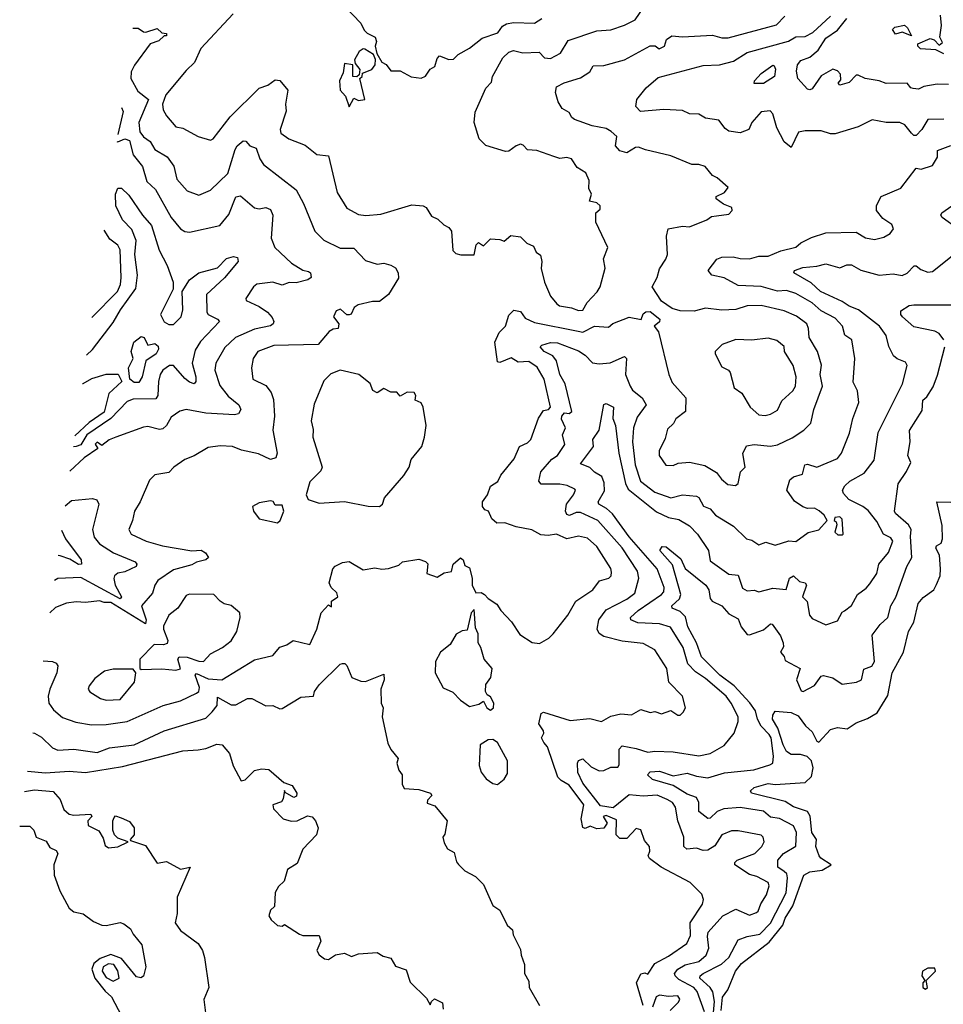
# Model space of a CAD drawing. Extents: x 1995148 to 2088947, y 769131 to 906009.
# Tile 129 of 256: x 2000961 to 2004952, y 809282 to 813540. Entities that reach past the tile are written whole.
import ezdxf

# ---------------------------------------------------------------- set-up
doc = ezdxf.new("R2010")
doc.units = 0

msp = doc.modelspace()

# ---------------------------------------------------------------- linework, layer by layer
at = {"layer": '0CON05XD'}
for points in [[(2001883.6, 813565), (2001743.8, 813415), (2001715.8, 813355), (2001679.6, 813320.4), (2001592.9, 813215), (2001578.5, 813175), (2001580.7, 813150.7), (2001594.6, 813124.6), (2001635, 813077.1), (2001665, 813070.6), (2001732.5, 813035), (2001785, 813018.8), (2001796.2, 813025), (2001870.1, 813119.9), (2001995, 813243.3), (2002033.6, 813256.4), (2002065, 813280), (2002085, 813277.5), (2002120, 813235), (2002110, 813175), (2002112.5, 813145), (2002086.2, 813065), (2002089.3, 813049.3), (2002124.1, 813024.1), (2002195, 812998), (2002245, 812957.5), (2002295, 812951.2), (2002333, 812793), (2002373.8, 812725), (2002425, 812697.8), (2002456.7, 812693.3), (2002521.2, 812698.8), (2002655, 812740), (2002705, 812735.7), (2002717.7, 812727.7), (2002740.4, 812690.4), (2002767.5, 812677.5), (2002793, 812653), (2002815, 812641.2), (2002826.7, 812625), (2002831.9, 812541.9), (2002845, 812528.8), (2002867, 812523), (2002925, 812522.5), (2002933, 812567), (2002943, 812577), (2002965, 812562.5), (2002995, 812592.5), (2003035, 812590), (2003055, 812582.5), (2003083, 812607), (2003125, 812601.2), (2003152.9, 812572.9), (2003181.2, 812561.2), (2003192.5, 812535), (2003211.2, 812521.2), (2003217.5, 812495), (2003213.9, 812463.9), (2003229.2, 812405), (2003254.4, 812345), (2003281.5, 812311.5), (2003293.1, 812303.1), (2003345, 812294.6), (2003375, 812282.8), (2003395, 812283.6), (2003412.4, 812317.6), (2003456.4, 812363.6), (2003469.2, 812385), (2003491.2, 812465), (2003484.2, 812505.8), (2003502, 812555), (2003450, 812665), (2003451.2, 812705), (2003469.1, 812720.9), (2003470, 812735), (2003455, 812748), (2003422.5, 812755), (2003432.5, 812785), (2003420.7, 812810.7), (2003421.2, 812845), (2003407.8, 812877.8), (2003370.5, 812900.5), (2003345, 812938), (2003325, 812944), (2003295, 812940), (2003268.6, 812948.6), (2003195, 812974.2), (2003155, 812976.9), (2003137.1, 812997.1), (2003125, 813001.3), (2003105.7, 812995), (2003075, 812970.8), (2003060, 812970), (2002975, 812996), (2002946.7, 813025), (2002924.5, 813095), (2002929.5, 813140.5), (2002975.8, 813244.2), (2002999.7, 813270.3), (2003003.8, 813295), (2003048, 813375), (2003075, 813398.8), (2003095, 813406), (2003135, 813396.9), (2003205, 813398.8), (2003228.6, 813375), (2003255, 813372.1), (2003298.1, 813395), (2003330.5, 813449.5), (2003455, 813491.4), (2003515, 813495.6), (2003575, 813516.7), (2003620.2, 813539.8), (2003655, 813590)], [(2002365, 813598.8), (2002435.5, 813525.5), (2002448.8, 813495), (2002462.1, 813482.1), (2002496.2, 813465), (2002503.3, 813445), (2002496.2, 813425), (2002503.8, 813393.8), (2002526.1, 813356.1), (2002545, 813346.7), (2002565, 813318.8), (2002605, 813318.8), (2002652.5, 813292.5), (2002695, 813286.7), (2002713.9, 813296.1), (2002734.1, 813325.9), (2002755, 813337.5), (2002765, 813372.5), (2002775, 813383.8), (2002815, 813367.1), (2002835, 813368.6), (2002855, 813390), (2002903.9, 813416.1), (2002959.6, 813460.4), (2003027, 813483), (2003047.9, 813512.1), (2003065, 813521.8), (2003095, 813528.5), (2003185, 813525.5), (2003216.7, 813545)], [(2001061.9, 810767.3), (2001102.5, 810765), (2001118.1, 810758.1), (2001125.7, 810745.7), (2001121.4, 810715), (2001090.6, 810645), (2001084.2, 810615), (2001086.2, 810585), (2001106.2, 810555), (2001145, 810522), (2001203, 810503), (2001271.3, 810491.3), (2001335, 810492.5), (2001425.4, 810504.6), (2001581.2, 810575), (2001655, 810594.5), (2001725, 810627.8), (2001734.6, 810635.4), (2001737.6, 810652.4), (2001718.9, 810705), (2001725, 810713.5), (2001775, 810690.4), (2001834.4, 810685.6), (2001975, 810771.9), (2002055, 810790), (2002085, 810827.1), (2002115, 810836.2), (2002142.5, 810855), (2002215, 810838.6), (2002244.2, 810905), (2002264, 810975), (2002295, 811010), (2002308.3, 811001.7), (2002307.5, 811025), (2002335.6, 811045), (2002331.7, 811061.7), (2002306.7, 811085), (2002298, 811105), (2002313.3, 811165), (2002323.6, 811176.4), (2002355, 811193.3), (2002385, 811196.7), (2002445, 811161.2), (2002495, 811170), (2002526.4, 811163.6), (2002553.8, 811166.2), (2002598.8, 811181.2), (2002615, 811196.2), (2002685, 811207.5), (2002715, 811197.5), (2002725, 811187.5), (2002720, 811145), (2002765, 811130), (2002795, 811148.8), (2002826.4, 811153.6), (2002834.3, 811185.7), (2002865, 811212.5), (2002877.5, 811205), (2002885, 811180), (2002905, 811170), (2002916.2, 811125), (2002916.7, 811095), (2002931.7, 811061.7), (2002955, 811062.5), (2002970, 811055), (2002985, 811037.5), (2003023, 811013), (2003040, 810985), (2003085.8, 810935.8), (2003121.4, 810881.4), (2003175, 810847.5), (2003207, 810843), (2003247.5, 810865), (2003266.4, 810883.6), (2003330, 810965), (2003364.6, 811025.4), (2003437.5, 811075), (2003465.9, 811114.1), (2003506.7, 811125), (2003516.2, 811135), (2003518.8, 811151.2), (2003515, 811166.2), (2003455, 811262.5), (2003415, 811298.1), (2003375, 811306.5), (2003325, 811295.5), (2003280, 811315), (2003245, 811310), (2003213.1, 811313.1), (2003174.3, 811334.3), (2003106.3, 811346.3), (2003057.5, 811365), (2003023.1, 811363.1), (2003001.5, 811381.5), (2002986, 811415), (2002970.6, 811420.6), (2002960.8, 811435), (2002960.8, 811455), (2002982.5, 811485), (2002995, 811523.3), (2003027.5, 811542.5), (2003039.5, 811570.5), (2003098.3, 811641.7), (2003120, 811695), (2003155, 811710), (2003170, 811725), (2003203.4, 811816.6), (2003225, 811850), (2003245.9, 811854.1), (2003254.4, 811865), (2003227.3, 811985), (2003197.4, 812037.4), (2003161.5, 812061.5), (2003115, 812059.2), (2003085, 812077.5), (2003035, 812058), (2003025, 812060), (2003014.4, 812145), (2003033.1, 812186.9), (2003059.5, 812215), (2003075, 812262), (2003096.2, 812283.8), (2003125, 812278), (2003145, 812249.4), (2003185, 812230), (2003373.6, 812193.6), (2003395, 812189.2), (2003445, 812214), (2003505, 812210), (2003524.4, 812225.6), (2003595, 812254), (2003645.9, 812244.1), (2003655, 812267.5), (2003667, 812277), (2003685, 812277.5), (2003727.5, 812245), (2003726.4, 812233.6), (2003702.5, 812215), (2003720.8, 812190.8), (2003765.8, 812005), (2003780.9, 811970.9), (2003840, 811905), (2003838, 811845), (2003795.8, 811814.2), (2003786.8, 811793.2), (2003760, 811770), (2003750.9, 811729.1), (2003724, 811675), (2003724, 811655), (2003753.3, 811613.3), (2003785, 811611.9), (2003807, 811623), (2003855, 811626.9), (2003922, 811612), (2003971.7, 811581.7), (2003993, 811553), (2004020.4, 811530.4), (2004053.9, 811526.1), (2004066.2, 811535), (2004075.8, 811584.2), (2004096.2, 811605), (2004086.1, 811663.9), (2004102.3, 811697.7), (2004135, 811703.1), (2004205, 811695.7), (2004235, 811701.5), (2004298.6, 811731.4), (2004348.8, 811765), (2004380, 811795), (2004392.5, 811855), (2004430, 811955), (2004420, 812005), (2004425.5, 812045.5), (2004408.6, 812105), (2004371.9, 812165), (2004370, 812205), (2004362.5, 812225), (2004318.5, 812258.5), (2004265, 812280.6), (2004165.8, 812304.2), (2004105, 812302.2), (2004055, 812286.9), (2003995, 812284.3), (2003925, 812292.5), (2003875, 812280), (2003815, 812281.2), (2003780.5, 812290.5), (2003735, 812323.3), (2003694, 812385), (2003716.2, 812425), (2003725, 812462.5), (2003753.8, 812505), (2003760, 812525), (2003756.4, 812603.6), (2003762.5, 812635), (2003825, 812647.5), (2003855, 812644), (2003930, 812675), (2003950.5, 812689.5), (2003971.7, 812691.7), (2004025, 812698.8), (2004040, 812715), (2004038.3, 812728.3), (2004001.7, 812741.7), (2003970, 812765), (2003970, 812775), (2004006.9, 812793.1), (2004022.5, 812815), (2003975, 812856.7), (2003955, 812866.7), (2003923.3, 812905), (2003895, 812914), (2003865, 812913.8), (2003775, 812951.4), (2003665, 812976.9), (2003635, 812989.2), (2003622.1, 812987.9), (2003585, 812964), (2003555, 812973.3), (2003536.2, 812995), (2003541.2, 813035), (2003516.9, 813056.9), (2003495, 813070), (2003435, 813080.8), (2003358.2, 813108.2), (2003346.4, 813116.4), (2003335, 813138.6), (2003305, 813156.2), (2003287.3, 813185), (2003276.1, 813225), (2003280.8, 813249.2), (2003313.3, 813266.7), (2003385, 813288.7), (2003424.3, 813315), (2003439.4, 813340.6), (2003485, 813342.5), (2003575, 813365.8), (2003685, 813427.1), (2003707, 813427), (2003723.6, 813413.6), (2003747.5, 813425), (2003756.2, 813455), (2003779.7, 813470.3), (2003825, 813465.5), (2003955, 813473.1), (2003995, 813461.4), (2004022, 813462), (2004231.7, 813518.3), (2004266.7, 813555)], [(2004955, 813109.4), (2004885, 813108.1), (2004860, 813065), (2004835, 813038.8), (2004825, 813038.8), (2004815, 813048.8), (2004786.2, 813085), (2004765, 813096), (2004705, 813096), (2004645, 813107.5), (2004585, 813076.7), (2004485, 813046.7), (2004465, 813046.7), (2004425, 813060), (2004355, 813060), (2004326.2, 813053.8), (2004295, 812987.5), (2004265, 813011.2), (2004232.1, 813072.1), (2004215, 813133.3), (2004204.2, 813145.8), (2004165, 813141.2), (2004124.4, 813095), (2004111.2, 813065), (2004075, 813050.8), (2004025, 813058), (2004008.8, 813068.8), (2003982, 813105), (2003925, 813114.3), (2003895, 813132), (2003855, 813133.1), (2003825, 813146.9), (2003745, 813150.9), (2003643.4, 813143.4), (2003623.5, 813165), (2003627.8, 813195), (2003668.6, 813245), (2003719.6, 813290.4), (2003915, 813341.4), (2003984.4, 813344.4), (2004045, 813360), (2004105, 813397.9), (2004282.5, 813447.5), (2004315, 813465.6), (2004355, 813466.7), (2004388.1, 813485), (2004465, 813555.5)], [(2004975, 813259.7), (2004925, 813261.1), (2004868.8, 813251.2), (2004845, 813240), (2004822.3, 813242.3), (2004812.5, 813245), (2004796.1, 813266.1), (2004705, 813263.9), (2004675, 813275.6), (2004615, 813286.2), (2004585, 813300), (2004575, 813300), (2004545, 813268), (2004505, 813257.5), (2004497.5, 813265), (2004509.5, 813280.5), (2004507.9, 813305), (2004495, 813319.2), (2004475, 813325.8), (2004425, 813297.8), (2004385, 813241.2), (2004375, 813236.2), (2004365, 813240), (2004323.8, 813285), (2004317.8, 813317.8), (2004322, 813345), (2004337.2, 813362.8), (2004375, 813378.2), (2004412, 813408), (2004445, 813460), (2004495, 813494), (2004534.7, 813545.3)], [(2004955, 813392), (2004919.3, 813409.3), (2004854.2, 813414.2), (2004842.5, 813425), (2004842.5, 813435), (2004895, 813458.8), (2004913, 813453), (2004935, 813430), (2004948.3, 813441.7), (2004937.5, 813465), (2004944, 813515), (2004940.7, 813559.3)], [(2001449.2, 813503.4), (2001473, 813503), (2001495, 813487.5), (2001506.4, 813486.4), (2001555, 813502.5), (2001575, 813482.5), (2001595, 813480), (2001595, 813470), (2001585, 813470), (2001562.1, 813447.9), (2001524.4, 813435.6), (2001456.6, 813343.4), (2001443.1, 813315), (2001441.1, 813285), (2001471.1, 813231.1), (2001517.5, 813195), (2001475.8, 813095), (2001480.3, 813055), (2001495, 813033.6), (2001523.8, 813013.8), (2001545, 812978.8), (2001597.3, 812947.3), (2001627, 812907), (2001640.4, 812850.4), (2001685, 812800), (2001735, 812780.8), (2001785, 812802.5), (2001860, 812875), (2001891.5, 812978.5), (2001900.5, 812995), (2001926.3, 813016.3), (2001938, 813015), (2001955, 812994), (2001982, 812985), (2001997.8, 812937.8), (2002015, 812914.3), (2002155, 812803.8), (2002187.5, 812745), (2002235.7, 812625.7), (2002275, 812586.2), (2002345, 812552), (2002405, 812552), (2002455, 812499.2), (2002505, 812482.5), (2002535, 812487.5), (2002565, 812478.8), (2002585, 812467.5), (2002596.2, 812445), (2002597.7, 812422.3), (2002555, 812352), (2002515, 812322), (2002485, 812322), (2002423.2, 812306.8), (2002406.7, 812295), (2002393, 812267), (2002385, 812263.3), (2002374.2, 812264.2), (2002347.5, 812287.5), (2002328.3, 812281.7), (2002317.5, 812255), (2002340, 812225), (2002337.5, 812205), (2002315, 812202), (2002298.7, 812191.3), (2002251.2, 812135), (2002058.7, 812131.3), (2001990, 812105), (2001969.2, 812075), (2001962, 812035), (2001967.5, 811985), (2002025, 811958.8), (2002047.9, 811927.9), (2002057.9, 811897.9), (2002061.9, 811825), (2002054.3, 811765), (2002073.3, 811665), (2002067.5, 811645), (2002045, 811638.8), (2001992.2, 811662.2), (2001918.8, 811678.8), (2001880, 811695), (2001827.7, 811697.7), (2001775, 811690), (2001715, 811653.8), (2001675, 811637.5), (2001626.7, 811605), (2001605, 811582), (2001545, 811572.5), (2001521.7, 811548.3), (2001481.4, 811455), (2001456.2, 811415), (2001448.8, 811375), (2001432, 811335), (2001442.5, 811315), (2001507.5, 811285), (2001577.5, 811265), (2001705, 811243.3), (2001745.6, 811245.6), (2001763.8, 811235), (2001775.9, 811214.1), (2001765, 811204), (2001725, 811194.3), (2001705, 811182.2), (2001625, 811160.5), (2001557.5, 811115), (2001544.3, 811095), (2001535, 811060), (2001486.7, 811005), (2001507.2, 810945), (2001505, 810927.5), (2001355, 811019.2), (2001325, 811019.4), (2001305, 811027.1), (2001245, 811020), (2001205, 811022.7), (2001163.1, 811016.9), (2001115, 810997.8), (2001091.4, 810975.8)], [(2004815, 813470), (2004775, 813486), (2004745, 813476.7), (2004733, 813497), (2004743, 813507), (2004785, 813516.2), (2004798, 813505), (2004815, 813470)], [(2002385, 813162.5), (2002405, 813200), (2002425, 813191.2), (2002452.5, 813195), (2002430, 813285), (2002440, 813295), (2002441.7, 813308.3), (2002482.5, 813325), (2002496.7, 813345), (2002497.7, 813367.7), (2002489.7, 813389.7), (2002452.3, 813412.3), (2002445, 813414), (2002427.4, 813402.6), (2002407, 813367), (2002410, 813350), (2002430, 813325), (2002428.3, 813301.7), (2002417.5, 813292.5), (2002400, 813295), (2002400, 813345), (2002365, 813350), (2002359.3, 813310.7), (2002343.3, 813275), (2002346.2, 813235), (2002368.8, 813208.8), (2002385, 813162.5)], [(2004134.2, 813264.2), (2004136.7, 813275), (2004165, 813307.1), (2004215, 813343.3), (2004220.7, 813340.7), (2004226.5, 813326.5), (2004222, 813295), (2004175, 813264.6), (2004134.2, 813264.2)], [(2001400.6, 813159.8), (2001407.1, 813142.9), (2001384.1, 813043.6)], [(2001379.9, 813013.8), (2001385, 813011.2), (2001415, 813024.4), (2001435, 813017.1), (2001450.8, 812955), (2001490.8, 812905), (2001510.6, 812840.6), (2001547.8, 812805), (2001614.6, 812684.6), (2001655, 812636.2), (2001675, 812623.8), (2001695, 812621.2), (2001825, 812650), (2001865, 812698), (2001895, 812773.3), (2001915, 812778), (2001975.7, 812725.7), (2001995, 812721.4), (2002025, 812728), (2002045, 812718.8), (2002054.3, 812695), (2002047.5, 812595), (2002064, 812555), (2002135, 812487.5), (2002185, 812457.5), (2002208.3, 812451.7), (2002217.5, 812445), (2002220, 812425), (2002205.6, 812414.4), (2002155, 812402.2), (2002125, 812403.1), (2002095, 812392.7), (2002054.6, 812405.4), (2001985, 812396), (2001971.2, 812385), (2001937.5, 812335), (2001940, 812325), (2001995, 812300), (2002031.2, 812275), (2002052.3, 812252.3), (2002058.8, 812235), (2002056.7, 812225), (2002044.3, 812215.7), (2001975, 812202.1), (2001893.7, 812166.3), (2001847.5, 812122.5), (2001808.6, 812055), (2001804.5, 812025), (2001825, 811958.8), (2001862.1, 811912.1), (2001907.5, 811875), (2001915.8, 811855), (2001906.7, 811835), (2001889.1, 811830.9), (2001765, 811839.2), (2001680, 811855), (2001653.2, 811846.8), (2001615, 811821.4), (2001594.4, 811785), (2001578.6, 811771.4), (2001565, 811768.5), (2001515, 811780.6), (2001495, 811778.6), (2001376.2, 811735), (2001347.5, 811722.5), (2001315, 811698), (2001295, 811712.5), (2001287.5, 811705), (2001298.8, 811685), (2001239.2, 811645), (2001178, 811587.5)], [(2003631.1, 811155), (2003565, 811255.5), (2003458.5, 811375), (2003385, 811408.9), (2003365, 811409.5), (2003336.4, 811396.4), (2003325, 811400), (2003320, 811415), (2003324.4, 811445), (2003354, 811485), (2003363.3, 811505), (2003359.5, 811509.5), (2003326.4, 811526.4), (2003295, 811531.8), (2003215, 811530.8), (2003204.1, 811544.1), (2003212.9, 811585), (2003260.6, 811639.4), (2003285.5, 811655), (2003317.3, 811702.7), (2003307.2, 811745), (2003319.1, 811775), (2003302.9, 811812.9), (2003304, 811825), (2003315, 811839.4), (2003335, 811836.9), (2003346.5, 811845), (2003318.6, 811965), (2003295, 812006.2), (2003280, 812065), (2003265, 812086.7), (2003226.9, 812105), (2003210, 812125), (2003217, 812133), (2003255, 812143.8), (2003285, 812142.5), (2003375, 812108), (2003405, 812089.4), (2003435.7, 812055.7), (2003465, 812051.9), (2003513.2, 812056.8), (2003575, 812083.3), (2003583.3, 812075), (2003579.4, 812005), (2003598.9, 811955), (2003608.6, 811938.6), (2003650.8, 811905), (2003668.6, 811875), (2003629.5, 811820.5), (2003612.9, 811775), (2003609.1, 811715), (2003620.7, 811615), (2003643.5, 811545), (2003705, 811496.8), (2003775, 811472.7), (2003825, 811485.5), (2003885, 811480), (2003895, 811474), (2003916.3, 811436.3), (2003945, 811424.4), (2003968.1, 811398.1), (2004045, 811350), (2004101.2, 811295), (2004125, 811288.8), (2004155, 811269.2), (2004185, 811280), (2004225, 811267.1), (2004285, 811286), (2004315, 811283.3), (2004368, 811322), (2004415, 811333.8), (2004450, 811375), (2004437.7, 811397.7), (2004415.8, 811415.8), (2004395, 811427.5), (2004365, 811426.7), (2004345, 811433.8), (2004308.6, 811458.6), (2004276.2, 811505), (2004289.7, 811550.3), (2004305, 811562.5), (2004343.3, 811575), (2004353.8, 811615), (2004365, 811618.5), (2004405, 811604.4), (2004495, 811642.9), (2004512.2, 811665), (2004547.4, 811752.6), (2004561.9, 811815), (2004587.1, 811885), (2004581.2, 811935), (2004563.2, 811973.2), (2004570, 812075), (2004557.1, 812155), (2004526.2, 812176.2), (2004516, 812215), (2004485, 812250), (2004425, 812281.3), (2004385.6, 812315), (2004315, 812355.4), (2004275, 812369.2), (2004235, 812365.4), (2004165, 812386), (2004065, 812390.4), (2004005, 812424.4), (2003952.5, 812435), (2003936.7, 812455), (2003973.8, 812505), (2003995, 812512.5), (2004044.4, 812514.4), (2004075, 812506.7), (2004115, 812506.5), (2004155, 812516.8), (2004195, 812517.9), (2004249.5, 812540.5), (2004315, 812555.6), (2004336, 812575), (2004381.9, 812598.1), (2004445, 812618.5), (2004575, 812621.2), (2004616.1, 812596.1), (2004655, 812590), (2004695, 812600), (2004722.5, 812615), (2004736.7, 812635), (2004730, 812655), (2004690.7, 812680.7), (2004663.3, 812715), (2004663.8, 812736.2), (2004683.3, 812775), (2004768.8, 812811.2), (2004835, 812897.5), (2004856.1, 812893.9), (2004905, 812910), (2004927.5, 812945), (2004927.5, 812975), (2004985, 812995.4)], [(2001249.1, 812089.7), (2001275.5, 812114.5), (2001365, 812230), (2001396.8, 812285), (2001463.1, 812376.9), (2001470, 812435), (2001458, 812525), (2001464.1, 812585), (2001445, 812633.3), (2001404.3, 812675), (2001375.6, 812735), (2001375.3, 812785), (2001385, 812811.9), (2001400.8, 812810.8), (2001431.8, 812781.8), (2001491.5, 812695), (2001530.2, 812650.2), (2001562.7, 812542.7), (2001597.5, 812477.5), (2001623.6, 812405), (2001624.6, 812375.4), (2001569.3, 812265), (2001585, 812233.5), (2001605, 812221.8), (2001625, 812222.5), (2001658.2, 812255), (2001665.3, 812285), (2001662.2, 812365), (2001695, 812415.5), (2001735, 812445.6), (2001815, 812467.1), (2001855, 812507.5), (2001885, 812515.7), (2001902, 812512), (2001904.2, 812495), (2001845.9, 812424.1), (2001767.8, 812352.2), (2001769.4, 812275), (2001775.8, 812265), (2001816.2, 812245), (2001824, 812235), (2001742.1, 812147.9), (2001718.5, 812111.5), (2001706.2, 812055), (2001721.5, 811995), (2001721.4, 811975), (2001715, 811966), (2001695, 811972.5), (2001675, 811988.5), (2001625, 812044.3), (2001607.5, 812045), (2001579.4, 812025), (2001568.2, 812005), (2001560.4, 811975), (2001557.9, 811915), (2001549.1, 811900.9), (2001450.4, 811899.6), (2001425, 811889.4), (2001354.1, 811815.9), (2001250.8, 811745), (2001225, 811701.9), (2001205, 811694.1), (2001193, 811693.6)], [(2005015.6, 812635), (2004947.1, 812685), (2004941.9, 812695), (2004945.8, 812705), (2005003.3, 812745)], [(2001272, 812251.9), (2001383.8, 812365), (2001396.1, 812395), (2001399.2, 812425), (2001394.5, 812545), (2001384.7, 812564.7), (2001350.4, 812590.4), (2001325.5, 812629.4)], [(2003523.8, 811815), (2003535.5, 811785), (2003550, 811665), (2003578.9, 811535), (2003590.4, 811510.4), (2003712.2, 811412.2), (2003765, 811386.9), (2003809.4, 811379.4), (2003855, 811350.8), (2003889.4, 811315), (2003936.9, 811245), (2003945, 811200), (2004025, 811142.5), (2004065, 811138.1), (2004085, 811081.2), (2004105, 811070.8), (2004135, 811072.5), (2004155, 811066), (2004215, 811082), (2004273.3, 811076.7), (2004286.9, 811125), (2004305, 811135.4), (2004330.5, 811110.5), (2004355, 811105.3), (2004360.9, 811095), (2004344.3, 811045), (2004363.8, 811023.8), (2004373.8, 810965), (2004385, 810951.2), (2004445, 810923.8), (2004495, 810941.2), (2004515, 810977.5), (2004525.9, 810984.1), (2004555, 811006.7), (2004581.2, 811055), (2004618.8, 811081.2), (2004635, 811100), (2004664.6, 811145.4), (2004672.9, 811185), (2004714.7, 811235.3), (2004734, 811285), (2004725, 811298.8), (2004694, 811315), (2004665, 811370), (2004627, 811417), (2004604.7, 811434.7), (2004544.2, 811465), (2004521.2, 811491.2), (2004516.7, 811505), (2004526.2, 811525), (2004548, 811545), (2004610.7, 811579.3), (2004652.9, 811635), (2004670.5, 811755), (2004776, 811965), (2004796, 812045), (2004788.8, 812058.8), (2004753, 812073), (2004737.1, 812087.1), (2004716.8, 812126.8), (2004705.8, 812175), (2004677.1, 812215), (2004585.2, 812285.2), (2004545, 812300.5), (2004515, 812320.8), (2004421.1, 812365), (2004381.6, 812401.6), (2004306.2, 812445), (2004308.8, 812455), (2004345, 812468.1), (2004405, 812473.5), (2004444.3, 812484.3), (2004505, 812467.1), (2004535, 812479.4), (2004555, 812479.4), (2004596.3, 812456.3), (2004674.4, 812435.6), (2004735, 812440.9), (2004775, 812434.4), (2004796.5, 812443.5), (2004825.8, 812475.8), (2004835, 812476), (2004855, 812459.4), (2004885, 812448), (2004905, 812451.2), (2005005, 812530)], [(2004954.5, 812155), (2004935, 812183.1), (2004915, 812192.7), (2004825, 812211.2), (2004775.7, 812255.7), (2004768.8, 812265), (2004768.3, 812281.7), (2004805, 812303.8), (2004825, 812307.5), (2005005, 812307.5)], [(2001455, 811970.7), (2001436.7, 811985), (2001431.5, 812035), (2001450.8, 812075), (2001442.7, 812105), (2001454.5, 812145.5), (2001485, 812170), (2001499.2, 812165), (2001515, 812132.5), (2001545, 812139.4), (2001558.8, 812128.8), (2001560.6, 812115), (2001550.6, 812095), (2001505.8, 812065), (2001490.3, 811995), (2001475, 811970.9), (2001455, 811970.7)], [(2004182.3, 811827.7), (2004205, 811834), (2004235, 811852), (2004255, 811891.4), (2004302.2, 811935), (2004313.5, 811955), (2004316.4, 811995), (2004303.6, 812045), (2004265.8, 812105), (2004265, 812126.2), (2004233.3, 812153.3), (2004195, 812162.5), (2004125, 812154.4), (2004055, 812156.7), (2003996.7, 812135), (2003966.7, 812105), (2003966.2, 812095), (2003995, 812038.8), (2004023.3, 812025), (2004030.8, 812015), (2004048.5, 811948.5), (2004082, 811925), (2004117.5, 811865), (2004155, 811832), (2004182.3, 811827.7)], [(2003956.7, 809215), (2003963.5, 809295), (2003956.7, 809336.7), (2003945.4, 809355.4), (2003900.6, 809395), (2003901.4, 809405), (2003914.4, 809415), (2003994.3, 809455.7), (2004025, 809484.6), (2004065, 809561.8), (2004104.2, 809575.8), (2004159.2, 809585), (2004205, 809632.9), (2004272.9, 809765), (2004279.6, 809829.6), (2004276, 809846), (2004265, 809856.7), (2004237.1, 809875), (2004237.5, 809905), (2004261.4, 809935), (2004315, 809966.2), (2004317.1, 810025), (2004304.6, 810054.6), (2004245, 810085.8), (2004205, 810091.2), (2004175, 810116.9), (2004075, 810133.3), (2004003.1, 810126.9), (2003974.4, 810115.6), (2003945, 810086.9), (2003935, 810085.6), (2003895.8, 810115.8), (2003895.5, 810155), (2003886.2, 810176.2), (2003845, 810191.1), (2003785, 810228.2), (2003695, 810254.4), (2003673.8, 810275), (2003685, 810288), (2003725, 810290), (2003785, 810270), (2003845, 810282.5), (2003885, 810268.5), (2003935, 810261.2), (2004006.5, 810283.5), (2004133.4, 810296.6), (2004202.5, 810317.5), (2004215.8, 810325), (2004217.7, 810355), (2004207.6, 810435), (2004199.4, 810449.4), (2004164.7, 810485), (2004149.4, 810515), (2004140.9, 810550.9), (2004115.6, 810585.6), (2004048.8, 810658.8), (2003985.9, 810705.9), (2003907.7, 810785), (2003886, 810845), (2003848.1, 810915), (2003837.9, 810957.9), (2003815, 810980.8), (2003780, 810995), (2003778.6, 811005), (2003811.9, 811035), (2003817.7, 811055), (2003782.6, 811182.6), (2003727.5, 811245), (2003737.5, 811262.5), (2003755, 811261.2), (2003818.3, 811208.3), (2003836.5, 811166.5), (2003926, 811095), (2003939.2, 811075), (2003945, 811037.5), (2003954, 811025), (2003995, 811005.8), (2004025, 810970.6), (2004065, 810949.4), (2004078.5, 810915), (2004105, 810880.8), (2004115, 810879.4), (2004175, 810901.1), (2004205, 810928), (2004213.3, 810926.7), (2004248.2, 810875), (2004260.4, 810845), (2004261.8, 810828.2), (2004248, 810805), (2004265, 810786.7), (2004269.1, 810769.1), (2004333.3, 810735), (2004318, 810685), (2004338.1, 810638.1), (2004346.7, 810635), (2004395, 810661.2), (2004425, 810701.2), (2004435, 810704), (2004475, 810694.2), (2004515, 810666), (2004577.5, 810675), (2004598, 810685), (2004608.5, 810731.5), (2004643.8, 810745), (2004655.6, 810765), (2004645, 810878.8), (2004678.8, 810925), (2004712, 810955), (2004725.7, 811005), (2004747, 811043), (2004794.5, 811175), (2004816.7, 811215), (2004810, 811305), (2004813.3, 811335), (2004802.1, 811355), (2004745.5, 811405), (2004741.2, 811415), (2004757.6, 811532.4), (2004793.8, 811586.2), (2004811.4, 811625), (2004798.5, 811655), (2004808.9, 811715), (2004806.6, 811763.4), (2004860.3, 811849.7), (2004864.4, 811895), (2004881.4, 811908.6), (2004907.8, 811952.2), (2004927.8, 812002.2), (2004959.1, 812125)], [(2002515, 811434.3), (2002528.8, 811445), (2002537.7, 811472.3), (2002620.5, 811569.5), (2002644.4, 811605.6), (2002652.4, 811637.6), (2002698, 811695), (2002710.8, 811735), (2002717.5, 811785), (2002703.8, 811865), (2002695, 811882.5), (2002670, 811895), (2002672.5, 811915), (2002665, 811927.5), (2002635, 811928.8), (2002605, 811912.5), (2002590, 811930), (2002565, 811930), (2002535, 811945.7), (2002505, 811926.2), (2002487.1, 811937.1), (2002475, 811966.2), (2002425.7, 812005.7), (2002345, 812023.8), (2002305, 812008.8), (2002275, 811978.8), (2002233, 811877), (2002220, 811805), (2002228.3, 811768.3), (2002227.5, 811735), (2002267.5, 811605), (2002261.4, 811588.6), (2002215, 811541.2), (2002198.8, 811485), (2002207.5, 811465), (2002255, 811449.4), (2002363.9, 811456.1), (2002467, 811437), (2002515, 811434.3)], [(2001231.7, 811966.6), (2001235, 811967.1), (2001271.9, 811988.1), (2001335, 812006.7), (2001386.8, 812006.8), (2001402.5, 811975), (2001346, 811924), (2001325, 811843.3), (2001261.4, 811798.6), (2001199.6, 811740.4)], [(2003919.5, 809249.5), (2003887.8, 809337.8), (2003874.6, 809355), (2003809.4, 809389.4), (2003793.3, 809405), (2003791.2, 809415), (2003804.4, 809435), (2003836.3, 809453.7), (2003895, 809467.2), (2003927.8, 809495), (2003939.6, 809525), (2003932.7, 809575), (2003936.3, 809593.7), (2004000, 809665), (2004055, 809693.1), (2004115, 809667.5), (2004145, 809680), (2004152.5, 809685), (2004163, 809717), (2004187.8, 809755), (2004199.4, 809795), (2004195, 809808.6), (2004146.2, 809835), (2004115, 809843.5), (2004051.2, 809885), (2004052, 809895), (2004062, 809905), (2004137.5, 809935), (2004168, 809965), (2004178.6, 809985), (2004174.3, 810005), (2004165, 810013.1), (2004065, 810032.9), (2004037, 810033), (2003995, 810015.7), (2003965, 809967.8), (2003935, 809949.5), (2003915, 809946.7), (2003885, 809956.9), (2003843.3, 809953.3), (2003831.2, 809965), (2003830.8, 810005), (2003805.5, 810075), (2003794.4, 810135), (2003781.4, 810155), (2003758.3, 810168.3), (2003715, 810186.4), (2003655, 810182.5), (2003595, 810188.6), (2003525, 810131.9), (2003470.4, 810140.4), (2003395, 810238.1), (2003372.9, 810285), (2003370.8, 810325), (2003375, 810336.2), (2003395, 810343.8), (2003429.7, 810309.7), (2003465, 810291.6), (2003485, 810293.9), (2003515, 810308.2), (2003545, 810307.5), (2003552.1, 810317.9), (2003551.1, 810385), (2003565, 810399.4), (2003625, 810389.1), (2003675, 810372.2), (2003705, 810377.3), (2003785, 810374.5), (2003895, 810357.1), (2003945, 810367.1), (2004005, 810401.8), (2004047.7, 810455), (2004065.4, 810505), (2004065.4, 810525.4), (2004035.5, 810585), (2004013.3, 810615), (2003925, 810691.2), (2003880.7, 810719.3), (2003848.5, 810755), (2003828.5, 810825), (2003773.1, 810913.1), (2003725, 810927.3), (2003631.7, 810931.7), (2003601.2, 810945), (2003600.8, 810955), (2003633.1, 810985), (2003734.4, 811055), (2003743.8, 811066.2), (2003746.2, 811085), (2003716.1, 811165), (2003595, 811303.8), (2003523.2, 811403.2), (2003496.6, 811426.6), (2003462.9, 811445), (2003460.6, 811455), (2003487.6, 811502.4), (2003486.8, 811536.8), (2003476.4, 811565), (2003445, 811582.7), (2003425, 811603.5), (2003385, 811620), (2003440, 811695), (2003438, 811725), (2003465.5, 811764.5), (2003484.5, 811875.5), (2003495, 811880), (2003526.2, 811865), (2003523.8, 811815)], [(2001156.8, 811437.9), (2001185, 811461.4), (2001275, 811470), (2001294.3, 811464.3), (2001302.5, 811445), (2001275.6, 811335), (2001282.2, 811302.2), (2001305, 811273.1), (2001366, 811235), (2001460, 811195), (2001466.7, 811185), (2001463.3, 811175), (2001415, 811152), (2001385, 811147.1), (2001370, 811135), (2001366.8, 811123.2), (2001373.5, 811095), (2001400.6, 811045), (2001395, 811036), (2001225, 811128.1), (2001125, 811123.6), (2001111.2, 811115.6)], [(2002075, 811363.8), (2002086.2, 811375), (2002102.5, 811415), (2002095, 811440), (2002065, 811440), (2002056.4, 811456.4), (2002045, 811460), (2001995, 811451.2), (2001966.7, 811435), (2001971.2, 811415), (2001995, 811381.2), (2002075, 811363.8)], [(2003992.3, 809255), (2003997.5, 809312.5), (2004020.8, 809345), (2004054.4, 809425), (2004080.5, 809459.5), (2004199.4, 809550.6), (2004258.5, 809625), (2004268.8, 809655), (2004302.1, 809707.9), (2004349, 809841), (2004375, 809854.6), (2004428.3, 809861.7), (2004467.5, 809885), (2004423.6, 809913.6), (2004415.8, 809925), (2004402, 809965), (2004404.2, 809995), (2004384.6, 810024.6), (2004376.4, 810096.4), (2004365.7, 810115.7), (2004305, 810136.6), (2004268.8, 810158.8), (2004123.3, 810195), (2004118.8, 810205), (2004135, 810219.2), (2004195, 810237.5), (2004225, 810233.3), (2004355, 810240.9), (2004382, 810268), (2004389.6, 810305), (2004383.3, 810335), (2004364.2, 810354.2), (2004335, 810362.4), (2004295, 810362.5), (2004275, 810375.8), (2004259.6, 810405), (2004236.9, 810476.9), (2004214.4, 810515), (2004215, 810532.5), (2004225, 810550), (2004295, 810544), (2004325, 810529.4), (2004356.7, 810486.7), (2004385, 810461.2), (2004405, 810420), (2004415, 810416.2), (2004465, 810470), (2004495, 810478.6), (2004536.7, 810473.3), (2004575, 810500), (2004625, 810518), (2004667.1, 810542.9), (2004712, 810618), (2004731.6, 810715), (2004780, 810805), (2004802.5, 810895), (2004824.4, 810935), (2004844.2, 811015), (2004865, 811041.2), (2004910.8, 811075), (2004922.6, 811097.4), (2004938.6, 811135), (2004940.8, 811165), (2004936.2, 811225), (2004920, 811255), (2004922.5, 811265), (2004943.3, 811276.7), (2004948.8, 811295), (2004947, 811353), (2004924, 811455), (2004985, 811453.3)], [(2004515, 811312.5), (2004520, 811315), (2004515, 811380), (2004505, 811390), (2004483, 811387), (2004480, 811375), (2004488.8, 811368.8), (2004492, 811355), (2004484.1, 811324.1), (2004497, 811313), (2004515, 811312.5)], [(2001142, 811333), (2001158.6, 811295), (2001225.8, 811205), (2001227.5, 811185), (2001215, 811184.4), (2001177.4, 811207.4), (2001135, 811221.9), (2001126.3, 811222.5)], [(2003655, 809276.7), (2003625.6, 809375), (2003645, 809414), (2003661.7, 809418.3), (2003675, 809412.5), (2003705, 809458.9), (2003765, 809490.5), (2003844.5, 809545.5), (2003859.5, 809580.5), (2003858.1, 809635), (2003911.9, 809715), (2003915.5, 809735.5), (2003909.1, 809759.1), (2003858.8, 809808.8), (2003733.3, 809875), (2003683, 809913), (2003676.7, 809925), (2003684, 809945), (2003682, 809965), (2003660.9, 809990.9), (2003645, 810037.5), (2003625, 810042.5), (2003585, 810000), (2003555, 809999.2), (2003538.6, 810015), (2003539.6, 810079.6), (2003495, 810098.7), (2003481.8, 810095), (2003499.5, 810065), (2003485.3, 810044.7), (2003455, 810041.5), (2003426.7, 810053.3), (2003405, 810042.2), (2003395, 810047.5), (2003387.3, 810085), (2003399.1, 810145), (2003335, 810230), (2003300.2, 810250.2), (2003286.9, 810265), (2003242, 810395), (2003226, 810415), (2003215.8, 810435), (2003226.2, 810455), (2003223.8, 810465), (2003204, 810495), (2003215, 810540), (2003223.9, 810546.1), (2003339.3, 810509.3), (2003425, 810517.5), (2003475, 810504.6), (2003515, 810528.9), (2003558.8, 810538.8), (2003605, 810534.2), (2003645, 810556.7), (2003685, 810544), (2003705, 810548.8), (2003735, 810538), (2003775, 810553.3), (2003805, 810532.5), (2003815, 810532.5), (2003827.5, 810545), (2003837.5, 810565), (2003825.7, 810615), (2003765.9, 810675.9), (2003757.5, 810735), (2003705, 810815.7), (2003655, 810842.5), (2003565, 810853.3), (2003485, 810873.1), (2003465.4, 810885.4), (2003456.7, 810905), (2003463.5, 810945), (2003495, 810987.8), (2003585, 811033.8), (2003619.6, 811060.4), (2003636.9, 811125), (2003631.1, 811155)], [(2001635, 810727.5), (2001655, 810733.3), (2001644.2, 810775), (2001650, 810785), (2001685, 810784.1), (2001735, 810765.5), (2001755, 810764.4), (2001785, 810797.5), (2001836.7, 810825), (2001875, 810854.3), (2001898.6, 810895), (2001914, 810955), (2001912.5, 810975), (2001875, 811006.7), (2001845, 811013.8), (2001827.5, 811025), (2001800, 811055), (2001695, 811056.2), (2001680.3, 811049.7), (2001643.8, 810995), (2001604.5, 810965.5), (2001582, 810918), (2001581.5, 810905), (2001600.4, 810855), (2001597.3, 810842.7), (2001582.7, 810837.3), (2001542, 810838), (2001480, 810775), (2001480, 810735), (2001485, 810730), (2001575, 810733.3), (2001635, 810727.5)], [(2002995, 810553.8), (2003008.8, 810565), (2003009.2, 810585), (2002995, 810612), (2002980.5, 810620.5), (2002973.3, 810635), (2002975.7, 810665), (2002996.2, 810695), (2003002.5, 810735), (2002967.5, 810775), (2002953.8, 810825), (2002942, 810845), (2002942.5, 810885), (2002930.7, 810910.7), (2002925, 810990), (2002912.5, 810975), (2002895, 810900), (2002873, 810897), (2002847, 810883), (2002821.5, 810838.5), (2002778.8, 810805), (2002758, 810765), (2002756.2, 810716.2), (2002790.5, 810650.5), (2002832.3, 810632.3), (2002865, 810597.5), (2002905, 810570), (2002945, 810580), (2002965, 810592.5), (2002980, 810565), (2002995, 810553.8)], [(2001017.8, 810455.8), (2001025, 810454.3), (2001055, 810437.1), (2001101.7, 810391.7), (2001125, 810381.5), (2001195, 810385.5), (2001295, 810370.5), (2001348.7, 810391.3), (2001455, 810404.5), (2001584.5, 810465.5), (2001765, 810519.2), (2001792.4, 810547.6), (2001814.6, 810575), (2001815, 810610), (2001875, 810576.9), (2001895, 810577.1), (2001945, 810604), (2001964.1, 810604.1), (2002025, 810573.3), (2002055, 810573.8), (2002085, 810560), (2002095, 810561.2), (2002175, 810610), (2002230, 810615), (2002234, 810635), (2002255, 810664.2), (2002345, 810753.8), (2002355, 810756.2), (2002366.2, 810756.2), (2002375, 810747.5), (2002396.1, 810696.1), (2002435, 810680), (2002455, 810678.8), (2002535, 810710), (2002536.2, 810685), (2002521.4, 810645), (2002523.3, 810585), (2002531.2, 810565), (2002526.7, 810525), (2002551.2, 810411.2), (2002564.2, 810384.2), (2002596.7, 810345), (2002591.2, 810325), (2002598.8, 810295), (2002613.3, 810275), (2002613.6, 810233.6), (2002622.5, 810215), (2002685, 810210.6), (2002736.7, 810195), (2002742.5, 810185), (2002722.5, 810165), (2002721.7, 810151.7), (2002755, 810140), (2002807.5, 810075), (2002798.3, 810018.3), (2002790, 810005), (2002795, 809980), (2002810, 809955), (2002838.3, 809938.3), (2002848.3, 809898.3), (2002857, 809887), (2002885, 809860), (2002930, 809835), (2002965, 809800), (2003005, 809710), (2003035, 809690), (2003067.5, 809625), (2003090, 809605), (2003093, 809583), (2003125, 809520), (2003127.5, 809495), (2003142.5, 809455), (2003142.5, 809415), (2003161.7, 809381.7), (2003162.5, 809355), (2003207, 809277)], [(2001335, 810597.5), (2001395, 810600.8), (2001457.5, 810675), (2001462.5, 810715), (2001451.7, 810731.7), (2001365, 810732), (2001327, 810723), (2001285, 810691.2), (2001260.5, 810659.5), (2001256.7, 810645), (2001264.1, 810634.1), (2001310, 810605), (2001335, 810597.5)], [(2000994.3, 810289.8), (2001072.6, 810282.6), (2001175, 810290.9), (2001245, 810284.2), (2001405, 810311.2), (2001665, 810378.1), (2001732.2, 810382.2), (2001765, 810388), (2001812.9, 810407.1), (2001835, 810404), (2001867, 810367), (2001883.4, 810313.4), (2001918.3, 810248.3), (2001935, 810253.3), (2001975, 810293.8), (2002005, 810301.2), (2002037.1, 810297.1), (2002101.7, 810241.7), (2002138.5, 810228.5), (2002158.6, 810195), (2002157.4, 810182.6), (2002145, 810176), (2002108.3, 810198.3), (2002105, 810207.5), (2002099.2, 810170.8), (2002091.7, 810158.3), (2002054, 810145), (2002057, 810127), (2002100, 810085), (2002133.6, 810073.6), (2002160, 810075), (2002205, 810096.7), (2002225, 810093.3), (2002238.8, 810075), (2002250, 810045), (2002243.3, 810015), (2002185, 809953.3), (2002159.5, 809890.5), (2002118, 809865), (2002103.8, 809815), (2002078.6, 809791.4), (2002064.4, 809765.6), (2002062.5, 809705), (2002045, 809690), (2002036.7, 809665), (2002047, 809647), (2002075, 809622.5), (2002095, 809620), (2002105, 809627.5), (2002170, 809585), (2002185, 809580), (2002255, 809580), (2002262.5, 809555), (2002244.2, 809515), (2002255, 809496.2), (2002278.3, 809478.3), (2002295, 809475.8), (2002325, 809496.7), (2002365, 809503.3), (2002395, 809488.8), (2002425, 809500), (2002505, 809505.8), (2002530.8, 809490.8), (2002565, 809482.5), (2002585, 809447.5), (2002630.9, 809430.9), (2002647.5, 809377.5), (2002719.3, 809309.3), (2002735, 809280), (2002740, 809295), (2002753.3, 809306.7), (2002788.3, 809288.3), (2002790.7, 809260.7)], [(2003025, 810232.5), (2003053.9, 810256.1), (2003069.5, 810280.5), (2003068.8, 810335), (2003026, 810415), (2003005, 810426.7), (2002985, 810425.8), (2002950, 810405), (2002945.7, 810315), (2002955, 810286.7), (2002977.3, 810257.3), (2003005, 810236.7), (2003025, 810232.5)], [(2000981.9, 810202), (2001025, 810210), (2001105, 810202.5), (2001135, 810168.5), (2001151.8, 810125), (2001175, 810104.7), (2001195, 810100), (2001268, 810105), (2001272.9, 810095), (2001255.6, 810075), (2001256.2, 810056.2), (2001302.9, 810032.9), (2001321.2, 810001.2), (2001329.7, 809969.7), (2001345, 809959.6), (2001385, 809962.7), (2001430, 809985), (2001385, 810000.6), (2001370, 810015), (2001362.5, 810035), (2001362.9, 810075), (2001369.3, 810090.7), (2001375, 810096.7), (2001399.3, 810089.3), (2001435, 810072.5), (2001455.9, 810045.9), (2001456, 810015), (2001437.5, 809995), (2001440, 809990), (2001505, 809969.4), (2001555, 809892.5), (2001595, 809900), (2001655, 809866.7), (2001697.5, 809875), (2001641.4, 809745), (2001640.6, 809675), (2001632.9, 809635), (2001655, 809602), (2001732.5, 809545), (2001750, 809515), (2001760, 809485), (2001777.5, 809355), (2001757, 809303), (2001767, 809223)], [(2000960.7, 810052.3), (2001005, 810052.5), (2001021.2, 810035), (2001032.5, 810005), (2001075, 809987.5), (2001090.7, 809960.7), (2001117.7, 809947.7), (2001125.8, 809935), (2001108.2, 809885), (2001110.3, 809840.3), (2001133.7, 809773.7), (2001175, 809697.5), (2001195, 809682.5), (2001235, 809673.3), (2001279.7, 809639.7), (2001315, 809624), (2001335, 809622.5), (2001395, 809636.2), (2001410.7, 809630.7), (2001439.3, 809609.3), (2001451.2, 809585), (2001489.2, 809539.2), (2001506, 809445), (2001495, 809403.3), (2001483.6, 809396.4), (2001465, 809401.2), (2001401, 809481), (2001355, 809497.5), (2001309.1, 809480.9), (2001280.9, 809459.1), (2001272.5, 809435), (2001285, 809395.4), (2001329.4, 809339.4), (2001357, 809315), (2001415.3, 809205)], [(2001365, 809382.5), (2001390, 809395), (2001385, 809427.5), (2001366.9, 809455), (2001345, 809458), (2001321.8, 809445), (2001317.1, 809425), (2001335, 809398), (2001365, 809382.5)], [(2004875, 809348), (2004883.8, 809355), (2004877.5, 809385), (2004918.8, 809425), (2004915, 809438), (2004885, 809438.1), (2004861.8, 809425), (2004859.6, 809405), (2004872.5, 809385), (2004864.4, 809375.6), (2004863.3, 809355), (2004875, 809348)], [(2003772.5, 809255), (2003808.5, 809291.5), (2003814.3, 809305), (2003805, 809319.4), (2003765, 809316.7), (2003725, 809322), (2003711.2, 809315), (2003695, 809270)]]:
    msp.add_lwpolyline(points, dxfattribs=at)

doc.saveas('drawing.dxf')
